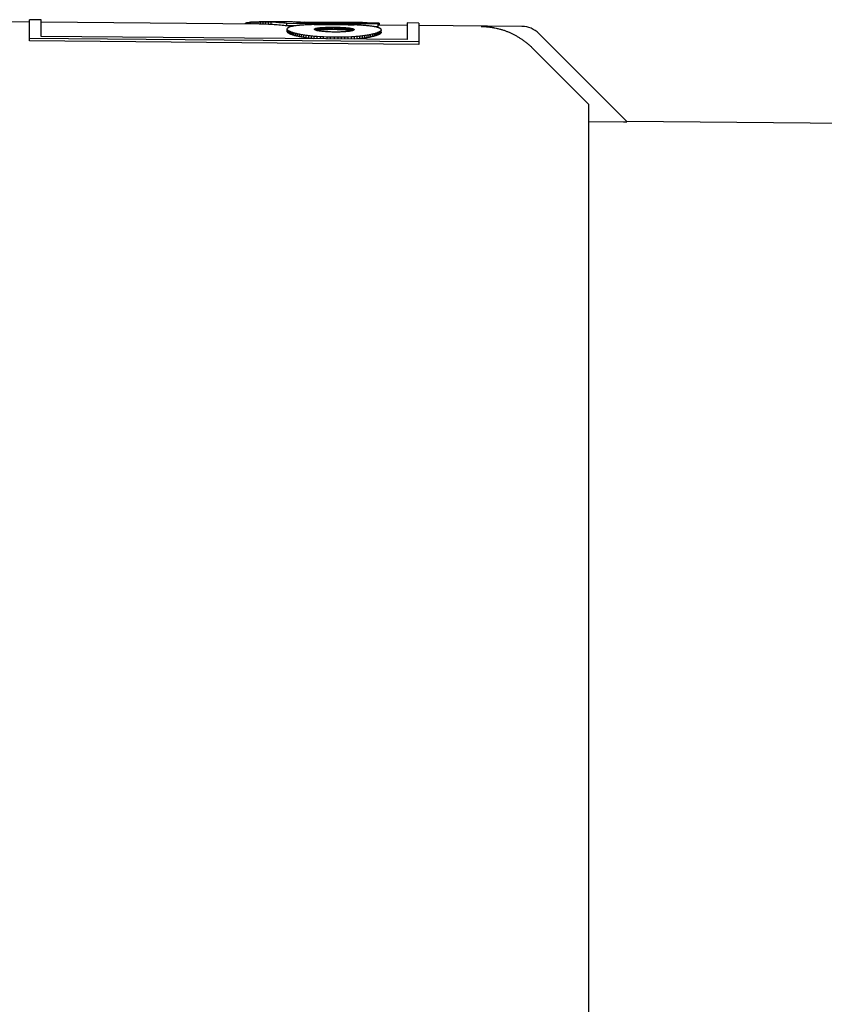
# Model space of a CAD drawing. Header units: millimetres. Extents: x 8 to 399, y 12 to 198.
# Tile 49 of 53: x 355 to 372, y 175 to 195. Entities that reach past the tile are written whole.
import ezdxf

# ---------------------------------------------------------------- set-up
doc = ezdxf.new("R2010")
doc.units = ezdxf.units.MM

msp = doc.modelspace()

# ---------------------------------------------------------------- linework, layer by layer
at = {"color": 7, "linetype": 'Continuous', "lineweight": 30}
for p, q in [((355.238, 195.02), (353.705, 195.033)), ((355.481, 195.068), (355.238, 195.07)), ((355.238, 194.683), (355.238, 195.07)), ((355.481, 194.727), (355.481, 195.068)), ((359.964, 194.979), (355.481, 195.018)), ((359.676, 194.981), (359.677, 194.988)), ((359.677, 194.988), (359.684, 194.996)), ((359.677, 194.981), (359.677, 194.988)), ((359.684, 194.996), (359.696, 195.004)), ((359.684, 194.981), (359.684, 194.996)), ((359.696, 195.004), (359.713, 195.01)), ((359.696, 194.981), (359.696, 195.004)), ((359.713, 195.01), (359.734, 195.015)), ((359.713, 194.981), (359.713, 195.01)), ((359.734, 195.015), (359.76, 195.019)), ((359.734, 194.981), (359.734, 195.015)), ((359.76, 195.019), (359.79, 195.023)), ((359.76, 194.98), (359.76, 195.019)), ((359.79, 195.023), (359.824, 195.026)), ((359.79, 194.98), (359.79, 195.023)), ((359.824, 195.026), (359.861, 195.027)), ((359.824, 194.98), (359.824, 195.026)), ((359.861, 195.027), (359.903, 195.028)), ((359.861, 194.979), (359.861, 195.027)), ((359.903, 195.028), (359.948, 195.029)), ((359.903, 194.979), (359.903, 195.028)), ((359.948, 195.029), (359.996, 195.028)), ((359.948, 194.979), (359.948, 195.029)), ((360.582, 195.023), (359.964, 195.029)), ((359.996, 194.978), (359.964, 194.978)), ((359.996, 195.028), (360.047, 195.027)), ((359.996, 194.978), (359.996, 195.028)), ((360.047, 194.977), (359.996, 194.978)), ((360.047, 195.027), (360.1, 195.025)), ((360.047, 194.977), (360.047, 195.027)), ((360.1, 194.975), (360.047, 194.977)), ((360.1, 195.025), (360.157, 195.022)), ((360.1, 194.975), (360.1, 195.025)), ((360.157, 194.972), (360.1, 194.975)), ((360.157, 194.972), (360.157, 195.022)), ((360.215, 194.969), (360.215, 195.019)), ((360.537, 194.943), (360.537, 194.993)), ((362.416, 194.976), (360.537, 194.993)), ((360.693, 194.941), (360.537, 194.943)), ((360.543, 194.828), (360.543, 194.878)), ((360.544, 194.819), (360.544, 194.869)), ((360.733, 195.021), (360.764, 195.021)), ((360.764, 195.021), (360.802, 195.021)), ((360.764, 195.021), (360.764, 195.021)), ((360.802, 195.021), (360.843, 195.021)), ((360.802, 195.02), (360.802, 195.021)), ((360.813, 195.02), (360.855, 195.019)), ((360.843, 195.021), (360.887, 195.02)), ((360.843, 195.019), (360.843, 195.021)), ((360.855, 195.019), (360.885, 195.019)), ((360.885, 195.019), (360.915, 195.018)), ((360.887, 195.02), (360.934, 195.02)), ((360.887, 195.019), (360.887, 195.02)), ((362.09, 195.01), (360.893, 195.02)), ((360.915, 195.018), (360.945, 195.018)), ((360.934, 195.02), (360.983, 195.02)), ((360.934, 195.018), (360.934, 195.02)), ((360.945, 195.018), (360.974, 195.017)), ((360.974, 195.017), (361.003, 195.017)), ((360.983, 195.02), (361.034, 195.019)), ((360.983, 195.017), (360.983, 195.02)), ((361.003, 195.017), (361.033, 195.017)), ((361.033, 195.017), (361.062, 195.016)), ((361.034, 195.019), (361.087, 195.018)), ((361.034, 195.016), (361.034, 195.019)), ((361.062, 195.016), (361.091, 195.016)), ((361.087, 195.018), (361.142, 195.018)), ((361.087, 195.016), (361.087, 195.018)), ((361.091, 195.016), (361.119, 195.015)), ((361.099, 194.969), (361.16, 194.97)), ((361.102, 194.877), (361.105, 194.881)), ((361.102, 194.869), (361.102, 194.877)), ((361.105, 194.865), (361.102, 194.869)), ((361.105, 194.881), (361.11, 194.884)), ((361.105, 194.865), (361.105, 194.881)), ((361.11, 194.884), (361.116, 194.887)), ((361.11, 194.862), (361.11, 194.884)), ((361.116, 194.887), (361.124, 194.89)), ((361.116, 194.858), (361.116, 194.887)), ((361.119, 195.015), (361.148, 195.015)), ((361.124, 194.89), (361.134, 194.893)), ((361.124, 194.854), (361.124, 194.89)), ((361.134, 194.893), (361.145, 194.896)), ((361.134, 194.851), (361.134, 194.893)), ((361.142, 195.018), (361.199, 195.017)), ((361.142, 195.015), (361.142, 195.018)), ((361.145, 194.896), (361.158, 194.898)), ((361.145, 194.848), (361.145, 194.896)), ((361.148, 195.015), (361.177, 195.014)), ((361.158, 194.898), (361.172, 194.901)), ((361.158, 194.848), (361.158, 194.898)), ((361.16, 194.97), (361.225, 194.971)), ((361.172, 194.901), (361.188, 194.903)), ((361.172, 194.85), (361.172, 194.901)), ((361.177, 195.014), (361.206, 195.014)), ((361.188, 194.903), (361.205, 194.905)), ((361.188, 194.852), (361.188, 194.903)), ((361.199, 195.017), (361.258, 195.017)), ((361.199, 195.014), (361.199, 195.017)), ((361.205, 194.905), (361.223, 194.906)), ((361.205, 194.854), (361.205, 194.905)), ((361.206, 195.014), (361.234, 195.014)), ((361.223, 194.906), (361.242, 194.908)), ((361.223, 194.856), (361.223, 194.906)), ((361.225, 194.971), (361.292, 194.972)), ((361.234, 195.014), (361.263, 195.013)), ((361.242, 194.908), (361.262, 194.91)), ((361.242, 194.858), (361.242, 194.908)), ((361.258, 195.017), (361.318, 195.016)), ((361.258, 195.013), (361.258, 195.017)), ((361.262, 194.91), (361.284, 194.911)), ((361.262, 194.859), (361.262, 194.91)), ((361.263, 195.013), (361.292, 195.013)), ((361.284, 194.911), (361.306, 194.912)), ((361.284, 194.861), (361.284, 194.911)), ((361.292, 195.013), (361.321, 195.013)), ((361.292, 194.972), (361.362, 194.972)), ((361.306, 194.912), (361.329, 194.913)), ((361.306, 194.862), (361.306, 194.912)), ((361.318, 195.016), (361.38, 195.015)), ((361.318, 195.013), (361.318, 195.016)), ((361.321, 195.013), (361.35, 195.012)), ((361.329, 194.913), (361.353, 194.914)), ((361.329, 194.863), (361.329, 194.913)), ((361.35, 195.012), (361.379, 195.012)), ((361.353, 194.914), (361.378, 194.914)), ((361.353, 194.863), (361.353, 194.914)), ((361.362, 194.972), (361.436, 194.972)), ((361.378, 194.914), (361.404, 194.915)), ((361.378, 194.864), (361.378, 194.914)), ((361.379, 195.012), (361.408, 195.012)), ((361.38, 195.015), (361.443, 195.015)), ((361.38, 195.012), (361.38, 195.015)), ((361.404, 194.915), (361.43, 194.915)), ((361.404, 194.865), (361.404, 194.915)), ((361.408, 195.012), (361.438, 195.011)), ((361.43, 194.915), (361.457, 194.915)), ((361.43, 194.865), (361.43, 194.915)), ((361.436, 194.972), (361.512, 194.971)), ((361.438, 195.011), (361.467, 195.011)), ((361.443, 195.015), (361.508, 195.014)), ((361.443, 195.011), (361.443, 195.015)), ((361.457, 194.915), (361.484, 194.915)), ((361.457, 194.865), (361.457, 194.915)), ((361.467, 195.011), (361.497, 195.011)), ((361.484, 194.915), (361.512, 194.915)), ((361.484, 194.865), (361.484, 194.915)), ((361.497, 195.011), (361.527, 195.011)), ((361.508, 195.014), (361.564, 195.014)), ((361.508, 195.011), (361.508, 195.014)), ((361.512, 194.971), (361.587, 194.97)), ((361.512, 194.915), (361.54, 194.915)), ((361.512, 194.865), (361.512, 194.915)), ((361.54, 194.915), (361.568, 194.914)), ((361.54, 194.865), (361.54, 194.915)), ((361.564, 195.014), (361.62, 195.013)), ((361.564, 195.01), (361.564, 195.014)), ((361.568, 194.914), (361.595, 194.914)), ((361.568, 194.864), (361.568, 194.914)), ((361.587, 194.97), (361.66, 194.969)), ((361.595, 194.914), (361.622, 194.913)), ((361.595, 194.863), (361.595, 194.914)), ((361.62, 195.013), (361.676, 195.013)), ((361.62, 195.01), (361.62, 195.013)), ((361.622, 194.913), (361.647, 194.912)), ((361.622, 194.863), (361.622, 194.913)), ((361.647, 194.912), (361.672, 194.911)), ((361.647, 194.862), (361.647, 194.912)), ((361.66, 194.969), (361.73, 194.968)), ((361.672, 194.911), (361.696, 194.91)), ((361.672, 194.861), (361.672, 194.911)), ((361.676, 195.013), (361.732, 195.013)), ((361.676, 195.009), (361.676, 195.013)), ((361.696, 194.91), (361.719, 194.908)), ((361.696, 194.859), (361.696, 194.91)), ((361.719, 194.908), (361.742, 194.907)), ((361.719, 194.858), (361.719, 194.908)), ((361.73, 194.968), (361.797, 194.966)), ((361.732, 195.013), (361.787, 195.012)), ((361.732, 195.009), (361.732, 195.013)), ((361.742, 194.907), (361.763, 194.905)), ((361.742, 194.857), (361.742, 194.907)), ((361.763, 194.905), (361.783, 194.903)), ((361.763, 194.855), (361.763, 194.905)), ((361.783, 194.903), (361.801, 194.901)), ((361.783, 194.853), (361.783, 194.903)), ((361.787, 195.012), (361.842, 195.012)), ((361.787, 195.008), (361.787, 195.012)), ((361.797, 194.966), (361.861, 194.964)), ((361.801, 194.901), (361.819, 194.899)), ((361.801, 194.851), (361.801, 194.901)), ((361.819, 194.899), (361.835, 194.897)), ((361.819, 194.849), (361.819, 194.899)), ((361.835, 194.897), (361.851, 194.895)), ((361.835, 194.847), (361.835, 194.897)), ((361.842, 195.012), (361.896, 195.011)), ((361.842, 195.008), (361.842, 195.012)), ((361.851, 194.895), (361.864, 194.892)), ((361.851, 194.844), (361.851, 194.895)), ((361.861, 194.964), (361.922, 194.962)), ((361.864, 194.892), (361.877, 194.889)), ((361.864, 194.842), (361.864, 194.892)), ((361.877, 194.889), (361.887, 194.887)), ((361.877, 194.841), (361.877, 194.889)), ((361.887, 194.887), (361.897, 194.884)), ((361.887, 194.844), (361.887, 194.887)), ((361.896, 195.011), (361.948, 195.011)), ((361.896, 195.007), (361.896, 195.011)), ((361.897, 194.884), (361.904, 194.88)), ((361.897, 194.848), (361.897, 194.884)), ((361.904, 194.88), (361.911, 194.877)), ((361.904, 194.851), (361.904, 194.88)), ((361.911, 194.877), (361.915, 194.874)), ((361.911, 194.855), (361.911, 194.877)), ((361.915, 194.874), (361.918, 194.87)), ((361.915, 194.858), (361.915, 194.874)), ((361.918, 194.87), (361.919, 194.866)), ((361.918, 194.862), (361.918, 194.87)), ((361.948, 195.011), (361.999, 195.011)), ((361.948, 195.007), (361.948, 195.011)), ((361.999, 195.011), (362.049, 195.01)), ((361.999, 195.007), (361.999, 195.011)), ((362.049, 195.01), (362.096, 195.01)), ((362.049, 195.006), (362.049, 195.01)), ((362.096, 195.01), (362.142, 195.01)), ((362.096, 195.006), (362.096, 195.01)), ((362.142, 195.01), (362.185, 195.009)), ((362.142, 195.005), (362.142, 195.01)), ((362.185, 195.009), (362.226, 195.008)), ((362.185, 195.005), (362.185, 195.009)), ((362.226, 195.008), (362.263, 195.008)), ((362.226, 195.005), (362.226, 195.008)), ((362.263, 195.008), (362.298, 195.007)), ((362.263, 195.004), (362.263, 195.008)), ((362.298, 195.007), (362.33, 195.006)), ((362.298, 195.004), (362.298, 195.007)), ((362.416, 194.926), (362.326, 194.927)), ((362.33, 195.006), (362.358, 195.005)), ((362.33, 195.004), (362.33, 195.006)), ((362.358, 195.005), (362.382, 195.004)), ((362.358, 195.003), (362.358, 195.005)), ((362.382, 195.004), (362.403, 195.003)), ((362.382, 195.003), (362.382, 195.004)), ((362.403, 195.003), (362.403, 195.003)), ((362.416, 195.003), (362.416, 194.976)), ((362.416, 195.002), (362.419, 195.002)), ((362.416, 194.926), (362.416, 194.976)), ((363.008, 194.952), (362.416, 194.957)), ((362.419, 195.002), (362.431, 195)), ((362.419, 194.957), (362.419, 195.002)), ((362.431, 195), (362.438, 194.998)), ((362.431, 194.957), (362.431, 195)), ((362.438, 194.998), (362.441, 194.996)), ((362.438, 194.957), (362.438, 194.998)), ((362.441, 194.957), (362.441, 194.996)), ((363.251, 195), (363.008, 195.002)), ((363.008, 195.002), (363.008, 194.66)), ((363.251, 195), (363.251, 194.612)), ((365.373, 194.931), (363.251, 194.95)), ((363.251, 194.612), (355.238, 194.683)), ((355.238, 194.632), (355.238, 194.683)), ((363.008, 194.66), (355.481, 194.727)), ((360.549, 194.81), (360.544, 194.819)), ((360.549, 194.86), (360.549, 194.81)), ((360.558, 194.801), (360.549, 194.81)), ((360.558, 194.801), (360.558, 194.851)), ((360.571, 194.791), (360.558, 194.801)), ((360.571, 194.791), (360.571, 194.842)), ((360.587, 194.782), (360.571, 194.791)), ((360.587, 194.782), (360.587, 194.832)), ((360.606, 194.772), (360.606, 194.823)), ((360.629, 194.763), (360.629, 194.814)), ((360.656, 194.754), (360.656, 194.804)), ((360.685, 194.745), (360.685, 194.795)), ((360.719, 194.736), (360.719, 194.786)), ((360.755, 194.727), (360.755, 194.777)), ((360.795, 194.718), (360.795, 194.769)), ((360.837, 194.71), (360.837, 194.761)), ((360.883, 194.702), (360.883, 194.753)), ((360.933, 194.695), (360.933, 194.746)), ((360.985, 194.688), (360.985, 194.739)), ((361.04, 194.682), (361.04, 194.732)), ((361.16, 194.722), (361.099, 194.727)), ((361.099, 194.677), (361.099, 194.727)), ((361.11, 194.862), (361.105, 194.865)), ((361.116, 194.858), (361.11, 194.862)), ((361.124, 194.854), (361.116, 194.858)), ((361.134, 194.851), (361.124, 194.854)), ((361.145, 194.848), (361.134, 194.851)), ((361.158, 194.844), (361.145, 194.848)), ((361.158, 194.848), (361.15, 194.846)), ((361.172, 194.85), (361.158, 194.848)), ((361.172, 194.841), (361.158, 194.844)), ((361.225, 194.717), (361.16, 194.722)), ((361.16, 194.676), (361.16, 194.722)), ((361.188, 194.852), (361.172, 194.85)), ((361.188, 194.838), (361.172, 194.841)), ((361.205, 194.854), (361.188, 194.852)), ((361.205, 194.836), (361.188, 194.838)), ((361.223, 194.856), (361.205, 194.854)), ((361.223, 194.833), (361.205, 194.836)), ((361.242, 194.858), (361.223, 194.856)), ((361.242, 194.831), (361.223, 194.833)), ((361.292, 194.714), (361.225, 194.717)), ((361.225, 194.676), (361.225, 194.717)), ((361.262, 194.859), (361.242, 194.858)), ((361.262, 194.828), (361.242, 194.831)), ((361.284, 194.861), (361.262, 194.859)), ((361.284, 194.826), (361.262, 194.828)), ((361.306, 194.862), (361.284, 194.861)), ((361.306, 194.824), (361.284, 194.826)), ((361.362, 194.711), (361.292, 194.714)), ((361.292, 194.675), (361.292, 194.714)), ((361.329, 194.863), (361.306, 194.862)), ((361.329, 194.822), (361.306, 194.824)), ((361.353, 194.863), (361.329, 194.863)), ((361.353, 194.821), (361.329, 194.822)), ((361.378, 194.864), (361.353, 194.863)), ((361.378, 194.819), (361.353, 194.821)), ((361.436, 194.709), (361.362, 194.711)), ((361.362, 194.674), (361.362, 194.711)), ((361.404, 194.865), (361.378, 194.864)), ((361.404, 194.818), (361.378, 194.819)), ((361.43, 194.865), (361.404, 194.865)), ((361.43, 194.817), (361.404, 194.818)), ((361.457, 194.865), (361.43, 194.865)), ((361.457, 194.816), (361.43, 194.817)), ((361.436, 194.674), (361.436, 194.709)), ((361.512, 194.708), (361.436, 194.709)), ((361.484, 194.865), (361.457, 194.865)), ((361.484, 194.816), (361.457, 194.816)), ((361.512, 194.865), (361.484, 194.865)), ((361.512, 194.815), (361.484, 194.816)), ((361.54, 194.865), (361.512, 194.865)), ((361.54, 194.815), (361.512, 194.815)), ((361.512, 194.673), (361.512, 194.708)), ((361.588, 194.707), (361.512, 194.708)), ((361.568, 194.864), (361.54, 194.865)), ((361.568, 194.815), (361.54, 194.815)), ((361.595, 194.863), (361.568, 194.864)), ((361.595, 194.816), (361.568, 194.815)), ((361.661, 194.708), (361.588, 194.707)), ((361.588, 194.672), (361.588, 194.707)), ((361.622, 194.863), (361.595, 194.863)), ((361.622, 194.816), (361.595, 194.816)), ((361.647, 194.862), (361.622, 194.863)), ((361.647, 194.817), (361.622, 194.816)), ((361.672, 194.861), (361.647, 194.862)), ((361.672, 194.818), (361.647, 194.817)), ((361.731, 194.71), (361.661, 194.708)), ((361.661, 194.672), (361.661, 194.708)), ((361.696, 194.859), (361.672, 194.861)), ((361.696, 194.819), (361.672, 194.818)), ((361.719, 194.858), (361.696, 194.859)), ((361.719, 194.82), (361.696, 194.819)), ((361.742, 194.857), (361.719, 194.858)), ((361.742, 194.822), (361.719, 194.82)), ((361.798, 194.712), (361.731, 194.71)), ((361.731, 194.671), (361.731, 194.71)), ((361.763, 194.855), (361.742, 194.857)), ((361.763, 194.824), (361.742, 194.822)), ((361.783, 194.853), (361.763, 194.855)), ((361.783, 194.826), (361.763, 194.824)), ((361.801, 194.851), (361.783, 194.853)), ((361.801, 194.828), (361.783, 194.826)), ((361.863, 194.716), (361.798, 194.712)), ((361.798, 194.671), (361.798, 194.712)), ((361.819, 194.849), (361.801, 194.851)), ((361.819, 194.83), (361.801, 194.828)), ((361.835, 194.847), (361.819, 194.849)), ((361.835, 194.833), (361.819, 194.83)), ((361.851, 194.844), (361.835, 194.847)), ((361.851, 194.835), (361.835, 194.833)), ((361.864, 194.842), (361.851, 194.844)), ((361.864, 194.838), (361.851, 194.835)), ((361.924, 194.72), (361.863, 194.716)), ((361.863, 194.67), (361.863, 194.716)), ((361.872, 194.84), (361.864, 194.842)), ((361.877, 194.841), (361.864, 194.838)), ((361.887, 194.844), (361.877, 194.841)), ((361.897, 194.848), (361.887, 194.844)), ((361.904, 194.851), (361.897, 194.848)), ((361.911, 194.855), (361.904, 194.851)), ((361.915, 194.858), (361.911, 194.855)), ((361.918, 194.862), (361.915, 194.858)), ((361.919, 194.866), (361.918, 194.862)), ((361.924, 194.669), (361.924, 194.72)), ((361.982, 194.674), (361.931, 194.669)), ((361.982, 194.674), (361.982, 194.724)), ((362.037, 194.679), (361.982, 194.674)), ((362.037, 194.679), (362.037, 194.73)), ((362.09, 194.685), (362.09, 194.736)), ((362.138, 194.691), (362.138, 194.742)), ((362.184, 194.698), (362.184, 194.749)), ((362.227, 194.706), (362.227, 194.756)), ((362.266, 194.714), (362.266, 194.764)), ((362.303, 194.722), (362.303, 194.772)), ((362.335, 194.73), (362.335, 194.781)), ((362.365, 194.739), (362.365, 194.789)), ((362.391, 194.748), (362.391, 194.798)), ((362.414, 194.757), (362.414, 194.807)), ((362.433, 194.766), (362.433, 194.816)), ((362.449, 194.775), (362.433, 194.766)), ((362.449, 194.775), (362.449, 194.825)), ((362.462, 194.784), (362.449, 194.775)), ((362.462, 194.784), (362.462, 194.834)), ((362.471, 194.793), (362.462, 194.784)), ((362.471, 194.793), (362.471, 194.843)), ((362.476, 194.802), (362.471, 194.793)), ((362.476, 194.802), (362.476, 194.852)), ((362.478, 194.811), (362.476, 194.802)), ((362.478, 194.811), (362.478, 194.861)), ((367.532, 192.976), (365.722, 194.785)), ((363.251, 194.561), (355.238, 194.632)), ((363.251, 194.612), (363.251, 194.561)), ((365.584, 194.491), (366.751, 193.323)), ((366.751, 154.933), (366.751, 193.323)), ((366.751, 192.973), (367.462, 192.967)), ((395.291, 192.733), (367.532, 192.976)), ((367.532, 192.976), (367.532, 192.968))]:
    msp.add_line(p, q, dxfattribs=at)
msp.add_arc((365.369, 194.431), 0.5, 45, 89.5, dxfattribs=at)
for centre, major_axis, ratio, start_param, end_param in [((359.893, 174.133), (0, 20.896), 0.496994, 6.252097, 6.257747), ((359.893, 174.133), (0, 20.846), 0.496994, 6.252032, 6.257697), ((359.875, 174.133), (0, 20.897), 0.51989, 6.246296, 6.251897), ((359.876, 174.133), (0, 20.847), 0.51989, 6.246219, 6.251833), ((359.857, 174.133), (0, 20.897), 0.541273, 6.240557, 6.24611), ((359.857, 174.133), (0, 20.847), 0.541273, 6.240466, 6.246032), ((359.837, 174.133), (0, 20.897), 0.561087, 6.234879, 6.240385), ((359.837, 174.133), (0, 20.847), 0.561087, 6.234775, 6.240294), ((359.817, 174.133), (0, 20.897), 0.579274, 6.22926, 6.23472), ((359.817, 174.133), (0, 20.847), 0.579274, 6.229142, 6.234616), ((359.797, 174.133), (0, 20.897), 0.595778, 6.223699, 6.229116), ((359.797, 174.133), (0, 20.847), 0.595778, 6.223569, 6.228999), ((360.721, 174.133), (0, 20.889), 0.074828, 0.110371, 0.11387), ((360.353, 174.133), (0, 20.893), 0.074822, 6.157422, 6.160924), ((360.838, 174.133), (0, 20.888), 0.126147, 0.106486, 0.109926), ((360.954, 174.133), (0, 20.887), 0.179157, 0.102652, 0.106026), ((361.07, 174.133), (0, 20.886), 0.234403, 0.098875, 0.102173), ((360.462, 174.133), (0, 20.891), 0.810711, 6.274256, 6.27611), ((361.187, 174.133), (0, 20.885), 0.292516, 0.095157, 0.09837), ((361.305, 174.133), (0, 20.884), 0.354243, 0.091502, 0.094621), ((360.435, 174.133), (0, 20.891), 0.889246, 6.271519, 6.273571), ((361.427, 174.133), (0, 20.883), 0.420484, 0.087911, 0.090927), ((360.397, 174.133), (0, 20.891), 0.979341, 6.268821, 6.270733), ((361.552, 174.133), (0, 20.882), 0.492345, 0.084382, 0.087286), ((361.683, 174.133), (0, 20.881), 0.571215, 0.080914, 0.083696), ((360.344, 174.133), (22.657, 0), 0.922091, 1.553747, 1.555514), ((361.82, 174.133), (0, 20.879), 0.658871, 0.077499, 0.080151), ((360.272, 174.133), (25.273, 0), 0.826654, 1.551037, 1.552655), ((361.966, 174.133), (0, 20.878), 0.757638, 0.074127, 0.07664), ((360.171, 174.133), (28.464, 0), 0.734015, 1.548243, 1.549705), ((362.123, 174.133), (0, 20.877), 0.870627, 0.07078, 0.073144), ((362.293, 174.133), (20.919, 0), 0.997888, 1.638225, 1.640432), ((362.48, 174.133), (24.174, 0), 0.863434, 1.634827, 1.636867), ((362.686, 174.133), (28.127, 0), 0.742022, 1.631313, 1.633177), ((362.916, 174.133), (33.06, 0), 0.631216, 1.627574, 1.629252), ((363.173, 174.133), (39.433, 0), 0.529135, 1.623426, 1.624911), ((358.562, 174.133), (39.352, 0), 0.531241, 1.483819, 1.485304), ((359.202, 174.133), (32.989, 0), 0.633575, 1.484783, 1.486462), ((359.682, 174.133), (28.064, 0), 0.744618, 1.484965, 1.486829), ((360.06, 174.133), (24.12, 0), 0.866252, 1.484564, 1.486604), ((360.367, 174.133), (0, 20.892), 0.999088, 6.196095, 6.198303), ((360.626, 174.133), (0, 20.89), 0.868195, 6.194868, 6.197233), ((360.849, 174.133), (0, 20.888), 0.755693, 6.193332, 6.195846), ((361.045, 174.133), (0, 20.886), 0.657328, 6.191533, 6.194187), ((361.221, 174.133), (0, 20.885), 0.570004, 6.189507, 6.192292), ((361.381, 174.133), (0, 20.883), 0.491409, 6.187285, 6.19019), ((361.53, 174.133), (0, 20.882), 0.419776, 6.184889, 6.187907), ((361.67, 174.133), (0, 20.881), 0.353723, 6.182341, 6.185462), ((361.803, 174.133), (0, 20.88), 0.292149, 6.17966, 6.182876), ((361.93, 174.133), (0, 20.879), 0.234158, 6.176863, 6.180164), ((362.054, 174.133), (0, 20.878), 0.179007, 6.173966, 6.177342), ((362.176, 174.133), (0, 20.877), 0.126067, 6.170982, 6.174425), ((362.296, 174.133), (0, 20.876), 0.074796, 6.167926, 6.171426), ((362.417, 174.133), (0, 20.875), 0.024712, 6.164811, 6.16836), ((360.217, 174.133), (0, 20.894), 0.126138, 6.15353, 6.156978), ((360.073, 174.133), (0, 20.895), 0.179146, 6.149688, 6.153071), ((359.917, 174.133), (0, 20.896), 0.234391, 6.1459, 6.14921), ((359.747, 174.133), (0, 20.898), 0.292504, 6.14217, 6.145397), ((359.747, 174.133), (0, 20.848), 0.292504, 6.141836, 6.145071), ((359.562, 174.133), (0, 20.899), 0.354232, 6.138501, 6.141637), ((359.562, 174.133), (0, 20.849), 0.354232, 6.138159, 6.141302), ((359.357, 174.133), (0, 20.901), 0.420474, 6.134895, 6.137929), ((359.357, 174.133), (0, 20.851), 0.420474, 6.134546, 6.137587), ((359.129, 174.133), (0, 20.903), 0.492338, 6.131352, 6.134275), ((359.129, 174.133), (0, 20.853), 0.492338, 6.130995, 6.133926), ((358.871, 174.133), (0, 20.905), 0.571211, 6.127869, 6.130671), ((358.871, 174.133), (0, 20.855), 0.571211, 6.127505, 6.130315), ((358.577, 174.133), (0, 20.908), 0.658872, 6.12444, 6.127113), ((358.577, 174.133), (0, 20.858), 0.658872, 6.12407, 6.12675), ((358.237, 174.133), (0, 20.911), 0.757644, 6.121054, 6.123588), ((358.237, 174.133), (0, 20.861), 0.757644, 6.120678, 6.123219), ((357.838, 174.133), (0, 20.914), 0.870641, 6.117695, 6.120081), ((357.838, 174.133), (0, 20.864), 0.870641, 6.117313, 6.119705), ((357.361, 174.133), (20.963, 0), 0.997866, 1.401947, 1.404175), ((357.361, 174.133), (20.913, 0), 0.997866, 1.401559, 1.403793), ((356.779, 174.133), (24.233, 0), 0.863409, 1.398544, 1.400604), ((356.78, 174.133), (24.175, 0), 0.863409, 1.398152, 1.400217), ((356.053, 174.133), (28.206, 0), 0.741996, 1.395031, 1.396915), ((356.054, 174.133), (28.139, 0), 0.741996, 1.394634, 1.396523), ((355.119, 174.133), (33.17, 0), 0.63119, 1.391301, 1.392999), ((355.12, 174.133), (33.09, 0), 0.63119, 1.3909, 1.392602), ((353.871, 174.133), (39.588, 0), 0.529111, 1.387176, 1.388678), ((353.872, 174.133), (39.493, 0), 0.529111, 1.386978, 1.388277), ((367.809, 174.133), (39.06, 0), 0.533154, 1.720542, 1.722051), ((366.953, 174.133), (32.754, 0), 0.636044, 1.721454, 1.723159), ((366.276, 174.133), (27.871, 0), 0.74772, 1.721587, 1.723479), ((366.277, 174.133), (27.804, 0), 0.74772, 1.721981, 1.723878), ((365.727, 174.133), (23.957, 0), 0.870072, 1.721141, 1.72321), ((365.727, 174.133), (23.9, 0), 0.870072, 1.72153, 1.723603), ((365.271, 174.133), (0, 20.849), 0.994486, 0.149445, 0.151681), ((365.272, 174.133), (0, 20.799), 0.994486, 0.149828, 0.152069), ((364.887, 174.133), (0, 20.852), 0.864033, 0.148177, 0.150571), ((364.887, 174.133), (0, 20.802), 0.864033, 0.148555, 0.150954), ((364.557, 174.133), (0, 20.856), 0.751949, 0.146604, 0.149145), ((364.557, 174.133), (0, 20.805), 0.751949, 0.146975, 0.149522), ((364.27, 174.133), (0, 20.858), 0.653986, 0.144771, 0.14745), ((364.271, 174.133), (0, 20.808), 0.653986, 0.145135, 0.14782), ((364.018, 174.133), (0, 20.86), 0.56705, 0.142714, 0.145521), ((364.018, 174.133), (0, 20.81), 0.56705, 0.143071, 0.145886), ((363.793, 174.133), (0, 20.862), 0.488831, 0.140464, 0.14339), ((363.793, 174.133), (0, 20.812), 0.488831, 0.140814, 0.143747), ((363.59, 174.133), (0, 20.864), 0.417561, 0.138044, 0.141079), ((363.59, 174.133), (0, 20.814), 0.417561, 0.138387, 0.141429), ((363.406, 174.133), (0, 20.866), 0.35186, 0.135477, 0.138612), ((363.406, 174.133), (0, 20.816), 0.35186, 0.135812, 0.138955), ((363.236, 174.133), (0, 20.867), 0.290625, 0.132782, 0.136007), ((363.236, 174.133), (0, 20.817), 0.290625, 0.133109, 0.136342), ((363.079, 174.133), (0, 20.869), 0.232958, 0.129976, 0.133281), ((362.933, 174.133), (0, 20.87), 0.178115, 0.127075, 0.130451), ((362.795, 174.133), (0, 20.871), 0.125463, 0.124094, 0.127531), ((362.664, 174.133), (0, 20.872), 0.074456, 0.121046, 0.124535), ((362.538, 174.133), (0, 20.874), 0.024609, 0.117947, 0.121478)]:
    msp.add_ellipse(centre, major_axis=major_axis, ratio=ratio, start_param=start_param, end_param=end_param, dxfattribs=at)
for points, knots in [([(360.543, 194.878), (360.543, 194.879), (360.543, 194.881), (360.543, 194.884), (360.544, 194.886), (360.544, 194.887)], [0, 0, 0, 0, 0.4025039, 0.7012479, 1, 1, 1, 1]), ([(360.544, 194.869), (360.544, 194.87), (360.543, 194.873), (360.543, 194.875), (360.543, 194.877), (360.543, 194.878)], [0, 0, 0, 0, 0.404372, 0.702172, 1, 1, 1, 1]), ([(361.101, 194.873), (361.101, 194.874), (361.102, 194.875), (361.102, 194.876), (361.102, 194.877), (361.102, 194.877)], [0, 0, 0, 0, 0.499927, 0.749961, 1, 1, 1, 1]), ([(361.102, 194.869), (361.102, 194.87), (361.102, 194.871), (361.101, 194.872), (361.101, 194.873), (361.101, 194.873)], [0, 0, 0, 0, 0.49996, 0.749966, 1, 1, 1, 1]), ([(361.527, 195.011), (361.566, 195.01), (361.683, 195.009), (361.878, 195.008), (362.135, 195.005), (362.314, 195.004), (362.416, 195.003)], [0, 0, 0, 0, 0.131599, 0.394797, 0.657994, 1, 1, 1, 1]), ([(364.536, 194.931), (364.549, 194.931), (364.574, 194.931), (364.609, 194.929), (364.64, 194.926), (364.667, 194.924), (364.69, 194.921), (364.709, 194.919), (364.724, 194.917), (364.735, 194.915), (364.744, 194.914), (364.752, 194.913), (364.76, 194.911), (364.769, 194.91), (364.777, 194.909), (364.785, 194.907), (364.806, 194.903), (364.838, 194.897), (364.878, 194.888), (364.903, 194.881), (364.915, 194.878)], [0, 0, 0, 0, 0.101968, 0.193774, 0.27542, 0.346905, 0.40823, 0.459398, 0.500411, 0.523434, 0.546173, 0.568628, 0.5908, 0.61269, 0.634296, 0.655621, 0.676664, 0.802503, 0.905573, 1, 1, 1, 1]), ([(364.915, 194.878), (364.935, 194.872), (364.975, 194.861), (365.034, 194.841), (365.092, 194.819), (365.15, 194.793), (365.207, 194.766), (365.263, 194.735), (365.318, 194.702), (365.373, 194.666), (365.428, 194.627), (365.482, 194.584), (365.534, 194.539), (365.567, 194.507), (365.584, 194.491)], [0, 0, 0, 0, 0.0796732, 0.1594153, 0.2391574, 0.3188306, 0.4008179, 0.4828804, 0.5649429, 0.6469303, 0.7348231, 0.8227158, 0.9113579, 1, 1, 1, 1]), ([(360.544, 194.819), (360.544, 194.82), (360.543, 194.822), (360.543, 194.825), (360.543, 194.827), (360.543, 194.828)], [0, 0, 0, 0, 0.404358, 0.702165, 1, 1, 1, 1]), ([(367.462, 192.967), (367.467, 192.967), (367.478, 192.967), (367.493, 192.967), (367.504, 192.967), (367.513, 192.967), (367.52, 192.967), (367.526, 192.967), (367.529, 192.967), (367.531, 192.967), (367.532, 192.968), (367.532, 192.968), (367.532, 192.968)], [0, 0, 0, 0, 0.174421, 0.348671, 0.46456, 0.580547, 0.679257, 0.777781, 0.845152, 0.912324, 0.979461, 1, 1, 1, 1])]:
    msp.add_open_spline(points, degree=3, knots=knots, dxfattribs=at)

doc.saveas('drawing.dxf')
